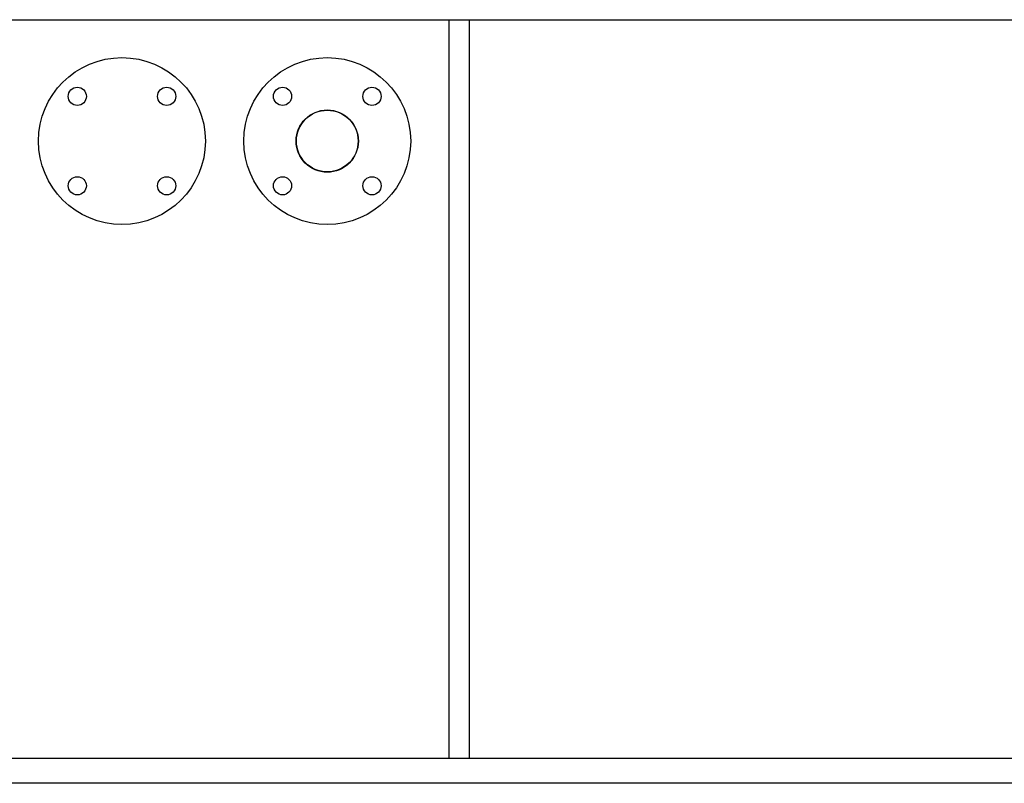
# Model space of a CAD drawing. Header units: millimetres. Extents: x 0 to 1189, y 0 to 841.
# Tile 41 of 175: x 465 to 504, y 218 to 248. Entities that reach past the tile are written whole.
import ezdxf

# ---------------------------------------------------------------- set-up
doc = ezdxf.new("R2010")
doc.units = ezdxf.units.MM
doc.header["$LTSCALE"] = 65.395
for name, color, linetype in [('25007_153200_271312_ABL1561', 7, 'CONTINUOUS'), ('6M25C_GENSET_STD_GRUNDRAHMEN_ABL1629', 7, 'CONTINUOUS'), ('6M25C_GENSET_STD_GRUNDRAHMEN_T1_PBL1630', 7, 'CONTINUOUS'), ('E1514-FF-DN50-PN16X2_PBL2480', 7, 'CONTINUOUS'), ('EN1092-1-01A-DN50-PN16-61_5_PBL2479', 7, 'CONTINUOUS'), ('EN1092-1-05A-DN50-PN16_PBL2472', 7, 'CONTINUOUS'), ('new_view_7_VBL1540', 7, 'CONTINUOUS')]:
    doc.layers.add(name, color=color, linetype=linetype)

# ---------------------------------------------------------------- blocks, each defined once
blk = doc.blocks.new('EN1092-1-05A-DN50-PN16_PBL2472', base_point=(468.68, 243))
at = {"layer": 'EN1092-1-05A-DN50-PN16_PBL2472', "color": 7, "linetype": 'Continuous'}
for centre, radius in [((468.68, 243), 3.3), ((466.912, 244.768), 0.36), ((470.448, 244.768), 0.36), ((466.912, 241.232), 0.36), ((470.448, 241.232), 0.36)]:
    blk.add_circle(centre, radius, dxfattribs=at)
blk = doc.blocks.new('EN1092-1-01A-DN50-PN16-61_5_PBL2479', base_point=(476.8, 243))
at = {"layer": 'EN1092-1-01A-DN50-PN16-61_5_PBL2479', "color": 7, "linetype": 'Continuous'}
for centre, radius in [((476.8, 243), 3.3), ((475.032, 244.768), 0.36), ((478.568, 244.768), 0.36), ((476.8, 243), 1.23), ((475.032, 241.232), 0.36), ((478.568, 241.232), 0.36)]:
    blk.add_circle(centre, radius, dxfattribs=at)
blk = doc.blocks.new('E1514-FF-DN50-PN16X2_PBL2480', base_point=(476.8, 243))
at = {"layer": 'E1514-FF-DN50-PN16X2_PBL2480', "color": 7, "linetype": 'Continuous'}
blk.add_circle((476.8, 243), 1.22, dxfattribs=at)
blk = doc.blocks.new('25007_153200_271312_ABL1561', base_point=(485.92, 256.865))
at = {"layer": 'E1514-FF-DN50-PN16X2_PBL2480'}
blk.add_blockref('E1514-FF-DN50-PN16X2_PBL2480', (476.8, 243), dxfattribs=at)
at = {"layer": 'EN1092-1-01A-DN50-PN16-61_5_PBL2479'}
blk.add_blockref('EN1092-1-01A-DN50-PN16-61_5_PBL2479', (476.8, 243), dxfattribs=at)
at = {"layer": 'EN1092-1-05A-DN50-PN16_PBL2472'}
blk.add_blockref('EN1092-1-05A-DN50-PN16_PBL2472', (468.68, 243), dxfattribs=at)
blk = doc.blocks.new('6M25C_GENSET_STD_GRUNDRAHMEN_T1_PBL1630', base_point=(573.97, 233.6))
at = {"layer": '6M25C_GENSET_STD_GRUNDRAHMEN_T1_PBL1630', "color": 7, "linetype": 'Continuous'}
for p, q in [((446.8, 247.8), (516.4, 247.8)), ((481.62, 218.6), (481.62, 247.8)), ((482.42, 218.6), (482.42, 247.8)), ((443.6, 218.6), (713, 218.6)), ((713, 217.6), (443.6, 217.6))]:
    blk.add_line(p, q, dxfattribs=at)
blk = doc.blocks.new('6M25C_GENSET_STD_GRUNDRAHMEN_ABL1629', base_point=(573.97, 233.6))
at = {"layer": '6M25C_GENSET_STD_GRUNDRAHMEN_T1_PBL1630'}
blk.add_blockref('6M25C_GENSET_STD_GRUNDRAHMEN_T1_PBL1630', (573.97, 233.6), dxfattribs=at)
blk = doc.blocks.new('NEW_VIEW_7_VBL1540', base_point=(551.121, 296.688))
at = {"layer": '25007_153200_271312_ABL1561'}
blk.add_blockref('25007_153200_271312_ABL1561', (485.92, 256.865), dxfattribs=at)
at = {"layer": '6M25C_GENSET_STD_GRUNDRAHMEN_ABL1629'}
blk.add_blockref('6M25C_GENSET_STD_GRUNDRAHMEN_ABL1629', (573.97, 233.6), dxfattribs=at)

msp = doc.modelspace()

# ---------------------------------------------------------------- block references
at = {"layer": 'new_view_7_VBL1540'}
msp.add_blockref('NEW_VIEW_7_VBL1540', (551.12107, 296.68788), dxfattribs=at)

doc.saveas('drawing.dxf')
